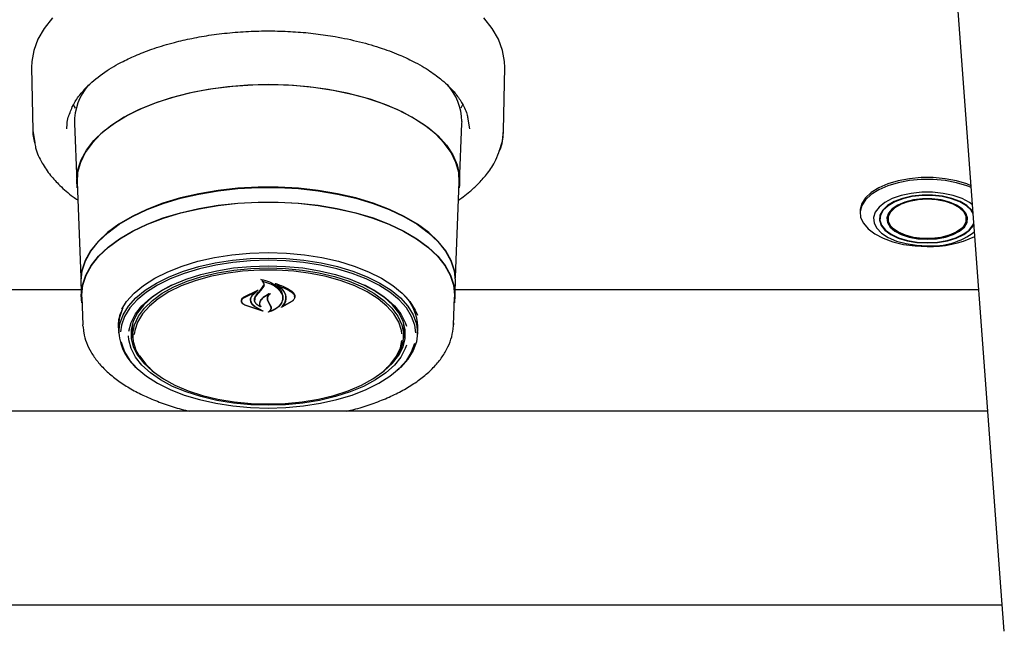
# Model space of a CAD drawing. Header units: inches. Extents: x 42 to 206, y 24 to 147.
# Tile 25 of 47: x 93.72 to 100.07, y 96.76 to 100.7. Entities that reach past the tile are written whole.
import ezdxf

# ---------------------------------------------------------------- set-up
doc = ezdxf.new("R2010")
doc.units = ezdxf.units.IN
doc.header["$LTSCALE"] = 16
doc.header["$MEASUREMENT"] = 0

msp = doc.modelspace()

# ---------------------------------------------------------------- linework, layer by layer
at = {"color": 7, "linetype": 'Continuous', "lineweight": 25}
for p, q in [((100.0525, 97.0443), (99.6917, 101.9)), ((93.8006, 100.3912), (93.8088, 99.9863)), ((96.8447, 99.9863), (96.8529, 100.3912)), ((96.5025, 100.2612), (96.5004, 100.2594)), ((94.0848, 100.1294), (94.0703, 100.1562)), ((96.5832, 100.1562), (96.5691, 100.13)), ((94.077, 100.0318), (94.0923, 99.6535)), ((96.5612, 99.6535), (96.5765, 100.0318)), ((96.5765, 100.0318), (96.5768, 100.0444)), ((96.6149, 100.0585), (96.6243, 99.9975)), ((93.8088, 99.9863), (93.8216, 99.9075)), ((94.0945, 99.6531), (94.1192, 99.041)), ((96.5344, 99.041), (96.559, 99.6531)), ((99.1437, 99.4664), (99.1437, 99.4544)), ((99.2716, 99.4398), (99.2716, 99.4152)), ((99.3237, 99.4469), (99.3214, 99.4235)), ((99.8321, 99.4235), (99.8298, 99.4469)), ((94.1184, 99.0046), (94.1222, 98.9111)), ((95.2809, 98.9618), (95.2984, 98.9887)), ((95.2882, 99.0223), (95.2882, 99.0129)), ((95.2984, 98.9887), (95.3002, 98.9982)), ((95.3842, 98.9939), (95.3842, 98.9863)), ((96.5313, 98.9111), (96.5351, 99.0046)), ((94.1203, 98.9582), (92.8562, 98.9582)), ((95.1685, 98.912), (95.2606, 98.9563)), ((95.17, 98.9077), (95.2479, 98.9452)), ((95.2491, 98.9442), (95.2213, 98.9196)), ((95.2617, 98.9553), (95.2494, 98.9462)), ((95.2494, 98.9447), (95.2494, 98.9498)), ((95.2505, 98.9191), (95.2827, 98.9555)), ((95.2827, 98.9555), (95.3003, 98.9811)), ((99.9103, 98.9582), (96.5332, 98.9582)), ((94.1245, 98.9112), (94.1317, 98.7327)), ((95.1559, 98.8883), (95.1559, 98.8859)), ((95.2833, 98.8255), (95.1777, 98.8591)), ((95.2131, 98.8945), (95.2131, 98.9018)), ((95.2399, 98.9033), (95.2399, 98.8939)), ((95.3324, 98.8732), (95.3235, 98.8928)), ((95.3343, 98.8725), (95.3254, 98.8911)), ((95.3441, 98.8499), (95.3324, 98.8732)), ((95.346, 98.8503), (95.3343, 98.8725)), ((95.4815, 98.8846), (95.4133, 98.8457)), ((95.48, 98.8832), (95.4201, 98.8498)), ((95.4204, 98.9055), (95.4204, 98.9085)), ((95.497, 98.9127), (95.497, 98.9165)), ((96.5218, 98.7327), (96.529, 98.9112)), ((95.2917, 98.8216), (95.1765, 98.8591)), ((95.24, 98.8509), (95.2843, 98.8265)), ((95.2414, 98.8519), (95.2926, 98.8226)), ((95.2757, 98.8522), (95.2757, 98.8524)), ((95.346, 98.8409), (95.346, 98.852)), ((95.4186, 98.8504), (95.4186, 98.8503)), ((94.1322, 98.7238), (94.1317, 98.7327)), ((94.3615, 98.7257), (94.3617, 98.7355)), ((94.4518, 98.7125), (94.4555, 98.7531)), ((96.5221, 98.7447), (96.5218, 98.7327)), ((94.3626, 98.7144), (94.3624, 98.7241)), ((94.3626, 98.7144), (94.3643, 98.6725)), ((94.4519, 98.7036), (94.4518, 98.7125)), ((94.4519, 98.7036), (94.4539, 98.6553)), ((96.1996, 98.6553), (96.2016, 98.7036)), ((96.2893, 98.6725), (96.291, 98.7144)), ((99.9684, 98.1763), (70.4351, 98.1763)), ((100.0739, 96.7566), (100.0525, 97.0443)), ((70.3423, 96.9263), (100.0613, 96.9263))]:
    msp.add_line(p, q, dxfattribs=at)
at = {"color": 7, "linetype": 'Continuous', "lineweight": 25, "flags": 128}
for points in [[(93.9354, 100.7124), (93.8818, 100.6446), (93.8415, 100.5745), (93.8148, 100.5028), (93.8018, 100.4301), (93.8006, 100.3912)], [(96.8529, 100.3912), (96.8517, 100.4301), (96.8387, 100.5028), (96.812, 100.5745), (96.7717, 100.6446), (96.7182, 100.7124)], [(94.0959, 99.6168), (94.092, 99.6659), (94.099, 99.7316), (94.1199, 99.7964), (94.1545, 99.8598), (94.2024, 99.9211), (94.263, 99.9794), (94.3356, 100.0341), (94.4195, 100.0847), (94.5137, 100.1306), (94.617, 100.1711), (94.7285, 100.206), (94.8467, 100.2347), (94.9703, 100.257), (95.098, 100.2726), (95.2282, 100.2813), (95.3596, 100.2831), (95.4906, 100.2779), (95.6198, 100.2657), (95.7456, 100.2467), (95.8667, 100.2212), (95.9817, 100.1893), (96.0892, 100.1515), (96.1881, 100.1083), (96.2773, 100.06), (96.3557, 100.0072), (96.4224, 99.9506), (96.4767, 99.8908), (96.518, 99.8284), (96.5458, 99.7641), (96.5597, 99.6988), (96.5597, 99.6331), (96.5576, 99.6168)], [(95.3268, 100.2818), (95.1957, 100.2783), (95.0662, 100.2679), (94.9396, 100.2506), (94.8175, 100.2267), (94.701, 100.1965), (94.5917, 100.1602), (94.4907, 100.1183), (94.3992, 100.0713), (94.3182, 100.0197), (94.2486, 99.9641), (94.1912, 99.9051), (94.1467, 99.8434), (94.1156, 99.7797), (94.0981, 99.7147), (94.0945, 99.6531)], [(96.559, 99.6531), (96.5554, 99.7147), (96.538, 99.7797), (96.5068, 99.8434), (96.4623, 99.9051), (96.4049, 99.9641), (96.3353, 100.0197), (96.2543, 100.0713), (96.1628, 100.1183), (96.0618, 100.1602), (95.9525, 100.1965), (95.8361, 100.2267), (95.7139, 100.2506), (95.5873, 100.2679), (95.4578, 100.2783), (95.3268, 100.2818)], [(93.8088, 99.9863), (93.8102, 99.9606), (93.8191, 99.9055)], [(96.8174, 99.8505), (96.837, 99.9174), (96.8447, 99.9863)], [(99.8609, 99.6298), (99.8313, 99.6415), (99.7647, 99.6615), (99.692, 99.6751), (99.6156, 99.682), (99.5379, 99.682), (99.4615, 99.6751), (99.3889, 99.6615), (99.3222, 99.6415), (99.2637, 99.616), (99.2153, 99.5856), (99.1785, 99.5515), (99.1545, 99.5145), (99.1441, 99.4761), (99.1437, 99.4664)], [(99.8613, 99.6177), (99.8313, 99.6296), (99.7647, 99.6495), (99.692, 99.6632), (99.6156, 99.6701), (99.5379, 99.6701), (99.4615, 99.6632), (99.3889, 99.6495), (99.3222, 99.6296), (99.2637, 99.6041), (99.2153, 99.5737), (99.1785, 99.5395), (99.1545, 99.5026), (99.1441, 99.4641), (99.1476, 99.4254), (99.1649, 99.3875), (99.1954, 99.3518), (99.2382, 99.3194), (99.2918, 99.2914), (99.3546, 99.2685), (99.4246, 99.2517), (99.4994, 99.2414), (99.5768, 99.2379), (99.5768, 99.2379)], [(96.5351, 99.0046), (96.5353, 99.0168), (96.5282, 99.0822), (96.5071, 99.1467), (96.4721, 99.2098), (96.4236, 99.2706), (96.3623, 99.3284), (96.2889, 99.3825), (96.2042, 99.4324), (96.1092, 99.4774), (96.005, 99.517), (95.8929, 99.5507), (95.7741, 99.5782), (95.6501, 99.5991), (95.5223, 99.6131), (95.3922, 99.6202), (95.2613, 99.6202), (95.1312, 99.6131), (95.0034, 99.5991), (94.8794, 99.5782), (94.7607, 99.5507), (94.6485, 99.517), (94.5443, 99.4774), (94.4493, 99.4324), (94.3646, 99.3825), (94.2912, 99.3284), (94.2299, 99.2706), (94.1815, 99.2098), (94.1464, 99.1467), (94.1253, 99.0822), (94.1182, 99.0168), (94.1184, 99.0046)], [(94.1207, 99.0304), (94.1275, 99.0812), (94.1486, 99.1457), (94.1836, 99.2086), (94.2319, 99.2693), (94.2931, 99.327), (94.3664, 99.381), (94.451, 99.4308), (94.5458, 99.4757), (94.6498, 99.5152), (94.7617, 99.5489), (94.8802, 99.5763), (95.004, 99.5972), (95.1316, 99.6112), (95.2614, 99.6183), (95.3921, 99.6183), (95.5219, 99.6112), (95.6495, 99.5972), (95.7733, 99.5763), (95.8918, 99.5489), (96.0037, 99.5152), (96.1077, 99.4757), (96.2026, 99.4308), (96.2871, 99.381), (96.3604, 99.327), (96.4216, 99.2693), (96.47, 99.2086), (96.5049, 99.1457), (96.526, 99.0812), (96.5326, 99.034)], [(99.8694, 99.5076), (99.8504, 99.5211), (99.8022, 99.5465), (99.7447, 99.5665), (99.6804, 99.5803), (99.6118, 99.5874), (99.5417, 99.5874), (99.4731, 99.5803), (99.4088, 99.5665), (99.3513, 99.5465), (99.3031, 99.5211), (99.266, 99.4914), (99.2417, 99.4586), (99.2311, 99.424), (99.2346, 99.389), (99.2522, 99.3551), (99.283, 99.3237), (99.3259, 99.296), (99.379, 99.2732), (99.4403, 99.2562), (99.5071, 99.2457), (99.5768, 99.2422), (99.5768, 99.2422)], [(99.8736, 99.4582), (99.8639, 99.4724), (99.8326, 99.5019), (99.7893, 99.5274), (99.7361, 99.5476), (99.6754, 99.5617), (99.6102, 99.5688), (99.5433, 99.5688), (99.4781, 99.5617), (99.4174, 99.5476), (99.3642, 99.5274), (99.321, 99.5019), (99.2897, 99.4724), (99.2718, 99.4402), (99.2682, 99.4068), (99.279, 99.3739), (99.3037, 99.3428), (99.3412, 99.3152), (99.3897, 99.2922), (99.447, 99.275), (99.5103, 99.2643), (99.5768, 99.2607), (99.5768, 99.2607)], [(99.8737, 99.4503), (99.8602, 99.4717), (99.8293, 99.5008), (99.7866, 99.526), (99.7341, 99.5459), (99.6742, 99.5598), (99.6097, 99.5669), (99.5438, 99.5669), (99.4793, 99.5598), (99.4195, 99.5459), (99.3669, 99.526), (99.3242, 99.5008), (99.2933, 99.4717), (99.2757, 99.4399), (99.2721, 99.407), (99.2828, 99.3744), (99.3072, 99.3438), (99.3442, 99.3165), (99.3921, 99.2938), (99.4486, 99.2768), (99.5112, 99.2662), (99.5768, 99.2627), (99.5768, 99.2627)], [(94.126, 98.874), (94.122, 98.9233), (94.129, 98.9884), (94.1501, 99.0528), (94.185, 99.1156), (94.2333, 99.1762), (94.2944, 99.2339), (94.3676, 99.2878), (94.4521, 99.3376), (94.5468, 99.3824), (94.6506, 99.4219), (94.7624, 99.4555), (94.8808, 99.4829), (95.0044, 99.5037), (95.1318, 99.5178), (95.2615, 99.5248), (95.392, 99.5248), (95.5217, 99.5178), (95.6491, 99.5037), (95.7727, 99.4829), (95.8911, 99.4555), (96.0029, 99.4219), (96.1067, 99.3824), (96.2014, 99.3376), (96.2859, 99.2878), (96.3591, 99.2339), (96.4202, 99.1762), (96.4685, 99.1156), (96.5034, 99.0528), (96.5245, 98.9884), (96.5315, 98.9233), (96.5275, 98.874)], [(94.1245, 98.9112), (94.1243, 98.9233), (94.1313, 98.9883), (94.1524, 99.0525), (94.1872, 99.1153), (94.2354, 99.1758), (94.2964, 99.2333), (94.3695, 99.2872), (94.4537, 99.3368), (94.5483, 99.3815), (94.6519, 99.4209), (94.7635, 99.4545), (94.8817, 99.4818), (95.0051, 99.5026), (95.1322, 99.5166), (95.2617, 99.5237), (95.3919, 99.5237), (95.5213, 99.5166), (95.6485, 99.5026), (95.7718, 99.4818), (95.89, 99.4545), (96.0016, 99.4209), (96.1052, 99.3815), (96.1998, 99.3368), (96.2841, 99.2872), (96.3571, 99.2333), (96.4181, 99.1758), (96.4663, 99.1153), (96.5011, 99.0525), (96.5222, 98.9883), (96.5293, 98.9233), (96.529, 98.9112)], [(99.5768, 99.2848), (99.6369, 99.2883), (99.6938, 99.2987), (99.7444, 99.3153), (99.786, 99.3373), (99.8163, 99.3636), (99.8336, 99.3926), (99.8371, 99.4228), (99.8266, 99.4526), (99.8026, 99.4804), (99.7665, 99.5047), (99.7201, 99.5242), (99.666, 99.5378), (99.607, 99.5447), (99.5465, 99.5447), (99.4875, 99.5378), (99.4334, 99.5242), (99.387, 99.5047), (99.3509, 99.4804), (99.3269, 99.4526), (99.3164, 99.4228), (99.3199, 99.3926), (99.3373, 99.3636), (99.3675, 99.3373), (99.4091, 99.3153), (99.4597, 99.2987), (99.5166, 99.2883), (99.5768, 99.2848)], [(99.5768, 99.5449), (99.6357, 99.5415), (99.6915, 99.5313), (99.7411, 99.515), (99.7819, 99.4934), (99.8116, 99.4677), (99.8286, 99.4393), (99.832, 99.4096), (99.8217, 99.3804), (99.7982, 99.3531), (99.7628, 99.3293), (99.7173, 99.3102), (99.6642, 99.2969), (99.6064, 99.2901), (99.5471, 99.2901), (99.4893, 99.2969), (99.4362, 99.3102), (99.3908, 99.3293), (99.3553, 99.3531), (99.3318, 99.3804), (99.3215, 99.4096), (99.3249, 99.4393), (99.342, 99.4677), (99.3716, 99.4934), (99.4124, 99.515), (99.462, 99.5313), (99.5178, 99.5415), (99.5768, 99.5449)], [(99.5768, 99.2883), (99.6375, 99.292), (99.6947, 99.3029), (99.745, 99.3202), (99.7856, 99.3431), (99.814, 99.3702), (99.8287, 99.3999), (99.8287, 99.4305), (99.814, 99.4602), (99.7856, 99.4873), (99.745, 99.5102), (99.6947, 99.5276), (99.6375, 99.5384), (99.5768, 99.5421), (99.516, 99.5384), (99.4588, 99.5276), (99.4085, 99.5102), (99.3679, 99.4873), (99.3395, 99.4602), (99.3248, 99.4305), (99.3248, 99.3999), (99.3395, 99.3702), (99.3679, 99.3431), (99.4085, 99.3202), (99.4588, 99.3029), (99.516, 99.292), (99.5768, 99.2883)], [(99.5768, 99.2627), (99.6423, 99.2662), (99.7049, 99.2768), (99.7614, 99.2938), (99.8093, 99.3165), (99.8463, 99.3438), (99.8708, 99.3744), (99.8781, 99.3912)], [(99.5768, 99.2607), (99.6432, 99.2643), (99.7065, 99.275), (99.7638, 99.2922), (99.8123, 99.3152), (99.8498, 99.3428), (99.8745, 99.3739), (99.8787, 99.3824)], [(94.3823, 98.8347), (94.4134, 98.8832), (94.4618, 98.937), (94.5228, 98.9874), (94.5956, 99.0339), (94.679, 99.0756), (94.7718, 99.112), (94.8728, 99.1425), (94.9804, 99.1667), (95.093, 99.1842), (95.209, 99.1949), (95.3268, 99.1984), (95.4445, 99.1949), (95.5605, 99.1842), (95.6732, 99.1667), (95.7807, 99.1425), (95.8817, 99.112), (95.9745, 99.0756), (96.0579, 99.0339), (96.1307, 98.9874), (96.1917, 98.937), (96.2401, 98.8832), (96.2752, 98.8269), (96.2888, 98.7947)], [(94.3641, 98.6822), (94.3711, 98.7402), (94.392, 98.7974), (94.4266, 98.8529), (94.4743, 98.9059), (94.5345, 98.9556), (94.6062, 99.0014), (94.6884, 99.0425), (94.7799, 99.0783), (94.8794, 99.1084), (94.9854, 99.1322), (95.0964, 99.1495), (95.2107, 99.16), (95.3268, 99.1635), (95.4428, 99.16), (95.5571, 99.1495), (95.6681, 99.1322), (95.7741, 99.1084), (95.8736, 99.0783), (95.9651, 99.0425), (96.0473, 99.0014), (96.119, 98.9556), (96.1792, 98.9059), (96.2269, 98.8529), (96.2615, 98.7974), (96.2824, 98.7402), (96.2895, 98.6822), (96.2824, 98.6241), (96.2615, 98.567), (96.2269, 98.5115), (96.1792, 98.4585), (96.1595, 98.4407)], [(95.3268, 99.149), (95.2119, 99.1456), (95.0987, 99.1352), (94.9888, 99.1181), (94.8838, 99.0945), (94.7853, 99.0647), (94.6947, 99.0292), (94.6133, 98.9885), (94.5423, 98.9432), (94.4828, 98.894), (94.4356, 98.8415), (94.4013, 98.7865), (94.3806, 98.7299), (94.3742, 98.6885)], [(94.429, 98.6921), (94.429, 98.6921), (94.4431, 98.7481), (94.4712, 98.8028), (94.5128, 98.8553), (94.5672, 98.9048), (94.6336, 98.9505), (94.711, 98.9917), (94.798, 99.0277), (94.8934, 99.058), (94.9956, 99.082), (95.103, 99.0995), (95.214, 99.11), (95.3268, 99.1136)], [(96.2798, 98.6804), (96.2729, 98.7299), (96.2522, 98.7865), (96.2179, 98.8415), (96.1707, 98.894), (96.1112, 98.9432), (96.0402, 98.9885), (95.9588, 99.0292), (95.8682, 99.0647), (95.7697, 99.0945), (95.6647, 99.1181), (95.5549, 99.1352), (95.4416, 99.1456), (95.3268, 99.149)], [(95.3268, 99.1136), (95.4395, 99.11), (95.5505, 99.0995), (95.6579, 99.082), (95.7601, 99.058), (95.8555, 99.0277), (95.9425, 98.9917), (96.0199, 98.9505), (96.0863, 98.9048), (96.1407, 98.8553), (96.1823, 98.8028), (96.2104, 98.7481), (96.2179, 98.7251)], [(94.5633, 98.4523), (94.5527, 98.4621), (94.5074, 98.5133), (94.4756, 98.5669), (94.4577, 98.6221), (94.4542, 98.678), (94.4649, 98.7337), (94.4898, 98.7883), (94.5284, 98.8408), (94.5802, 98.8903), (94.6442, 98.9362), (94.7194, 98.9776), (94.8046, 99.0139), (94.8983, 99.0444), (94.9991, 99.0687), (95.1053, 99.0863), (95.2151, 99.097), (95.3268, 99.1006)], [(96.1897, 98.674), (96.1866, 98.6959), (96.1689, 98.7505), (96.1374, 98.8036), (96.0926, 98.8542), (96.0352, 98.9015), (95.9662, 98.9448), (95.8867, 98.9833), (95.798, 99.0164), (95.7016, 99.0435), (95.599, 99.0643), (95.4919, 99.0783), (95.3821, 99.0854), (95.2714, 99.0854), (95.1616, 99.0783), (95.0546, 99.0643), (94.952, 99.0435), (94.8555, 99.0164), (94.7668, 98.9833), (94.6873, 98.9448), (94.6183, 98.9015), (94.5609, 98.8542), (94.5161, 98.8036), (94.4846, 98.7505), (94.4669, 98.6959), (94.4635, 98.6708)], [(95.3268, 99.1006), (95.4384, 99.097), (95.5482, 99.0863), (95.6544, 99.0687), (95.7552, 99.0444), (95.8489, 99.0139), (95.9341, 98.9776), (96.0093, 98.9362), (96.0733, 98.8903), (96.1251, 98.8408), (96.1637, 98.7883), (96.1886, 98.7337), (96.1994, 98.678), (96.1958, 98.6221), (96.1779, 98.5669), (96.1461, 98.5133), (96.1008, 98.4621), (96.0902, 98.4523)], [(94.704, 98.9884), (94.6444, 98.9558), (94.579, 98.9108), (94.5254, 98.8621), (94.4845, 98.8104), (94.4568, 98.7565), (94.4429, 98.7013), (94.4429, 98.6457), (94.4568, 98.5905), (94.4845, 98.5367), (94.5254, 98.485), (94.579, 98.4362), (94.608, 98.4148)], [(96.0455, 98.4148), (96.0745, 98.4362), (96.1281, 98.485), (96.169, 98.5367), (96.1967, 98.5905), (96.2106, 98.6457), (96.2106, 98.7013), (96.1967, 98.7565), (96.169, 98.8104), (96.1281, 98.8621), (96.0745, 98.9108), (96.0092, 98.9558), (95.9495, 98.9884)], [(94.3624, 98.7241), (94.3694, 98.7822), (94.3873, 98.8331)], [(96.198, 98.7531), (96.2018, 98.7125), (96.2016, 98.7036)], [(94.4431, 98.7028), (94.4497, 98.6588), (94.4549, 98.6411)], [(96.1986, 98.6411), (96.2038, 98.6588), (96.2105, 98.7028)], [(94.3786, 98.6238), (94.3806, 98.615), (94.4013, 98.5584), (94.4356, 98.5035), (94.4828, 98.451), (94.5423, 98.4018), (94.6133, 98.3565), (94.6947, 98.3158), (94.7853, 98.2803), (94.8838, 98.2505), (94.9888, 98.2269), (95.0987, 98.2098), (95.2119, 98.1994), (95.3268, 98.1959), (95.4416, 98.1994), (95.5549, 98.2098), (95.6647, 98.2269), (95.7697, 98.2505), (95.8682, 98.2803), (95.9588, 98.3158), (96.0402, 98.3565), (96.1112, 98.4018), (96.1707, 98.451), (96.2179, 98.5035), (96.2522, 98.5584), (96.2729, 98.6148)], [(96.2179, 98.6024), (96.2104, 98.5795), (96.1823, 98.5248), (96.1407, 98.4723), (96.0863, 98.4228), (96.0199, 98.3771), (95.9425, 98.3359), (95.8555, 98.2999), (95.7601, 98.2697), (95.6579, 98.2456), (95.5505, 98.2282), (95.4395, 98.2176), (95.3268, 98.214), (95.214, 98.2176), (95.103, 98.2282), (94.9956, 98.2456), (94.8934, 98.2697), (94.798, 98.2999), (94.711, 98.3359), (94.6336, 98.3771), (94.5672, 98.4228), (94.5128, 98.4723), (94.4712, 98.5248), (94.4431, 98.5795), (94.429, 98.6356), (94.4272, 98.661)], [(95.3268, 98.2225), (95.4372, 98.226), (95.5459, 98.2366), (95.6509, 98.254), (95.7507, 98.278), (95.8434, 98.3082), (95.9277, 98.3441), (96.0021, 98.3851), (96.0655, 98.4305), (96.1167, 98.4796), (96.1549, 98.5315), (96.1795, 98.5854), (96.1895, 98.6328)], [(94.4966, 98.5349), (94.4986, 98.5315), (94.5369, 98.4796), (94.5881, 98.4305), (94.6514, 98.3851), (94.7258, 98.3441), (94.8101, 98.3082), (94.9029, 98.278), (95.0026, 98.254), (95.1076, 98.2366), (95.2163, 98.226), (95.3268, 98.2225)]]:
    msp.add_lwpolyline(points, dxfattribs=at)
at = {"color": 7, "linetype": 'Continuous', "lineweight": 25}
for centre, radius, start, end in [((94.4508, 100.0345), 0.3738, 138.94602, 180.40703), ((96.1979, 100.0322), 0.379, 1.84642, 41.50663), ((99.6082, 99.6921), 0.451, 266.00581, 307.43785), ((99.5954, 99.9184), 0.6807, 268.43175, 295.15162), ((92.4837, 101.2757), 3.6302, 319.61207, 320.40344), ((95.9964, 98.7161), 0.2946, 359.66019, 46.89997), ((96.0201, 98.7237), 0.2715, 354.11026, 39.33866), ((94.6953, 98.7047), 0.332, 183.88647, 232.675)]:
    msp.add_arc(centre, radius, start, end, dxfattribs=at)
for points, knots in [([(94.0423, 100.0827), (94.0512, 100.1072), (94.0679, 100.1533), (94.1115, 100.2172), (94.1751, 100.2878), (94.2648, 100.3603), (94.3759, 100.4256), (94.4839, 100.4758), (94.5937, 100.5175), (94.7128, 100.5531), (94.8372, 100.5817), (94.9624, 100.6034), (95.0958, 100.619), (95.2327, 100.6275), (95.3691, 100.6288), (95.5032, 100.6232), (95.6336, 100.611), (95.7727, 100.5905), (95.9172, 100.5598), (96.0592, 100.5181), (96.1717, 100.475), (96.2563, 100.4353), (96.3181, 100.4017), (96.369, 100.3701), (96.4116, 100.3401), (96.4523, 100.308), (96.4953, 100.2689), (96.5411, 100.2184), (96.5826, 100.1557), (96.6096, 100.1009), (96.6138, 100.067), (96.6149, 100.0585)], [0, 0, 0, 0, 0.04237, 0.079883, 0.111886, 0.167881, 0.216266, 0.248876, 0.285468, 0.326042, 0.359095, 0.394389, 0.431301, 0.467878, 0.503976, 0.539591, 0.574723, 0.609371, 0.654798, 0.699325, 0.740282, 0.767551, 0.791857, 0.813203, 0.832556, 0.85076, 0.875177, 0.905781, 0.942548, 0.985461, 1, 1, 1, 1]), ([(94.0292, 99.9975), (94.0297, 100.0255), (94.0301, 100.0538), (94.0421, 100.0823), (94.0423, 100.0827)], [0, 0, 0, 0, 0.985515, 1, 1, 1, 1]), ([(96.8138, 99.8442), (96.8185, 99.8545), (96.8397, 99.9009), (96.8425, 99.9489), (96.8447, 99.9863)], [0, 0, 0, 0, 0.2222035, 1, 1, 1, 1]), ([(93.8216, 99.9075), (93.8231, 99.896), (93.829, 99.851), (93.8647, 99.7798), (93.9186, 99.6992), (93.986, 99.627), (94.0448, 99.5742), (94.0888, 99.545), (94.0991, 99.5382)], [0, 0, 0, 0, 0.083416, 0.326597, 0.538196, 0.718867, 0.934349, 1, 1, 1, 1]), ([(96.5544, 99.5372), (96.5642, 99.544), (96.5895, 99.5616), (96.6316, 99.5956), (96.6839, 99.6432), (96.7392, 99.7058), (96.7871, 99.774), (96.8056, 99.8227), (96.8138, 99.8442)], [0, 0, 0, 0, 0.076771, 0.198388, 0.360725, 0.5639, 0.808025, 1, 1, 1, 1]), ([(95.2806, 99.0248), (95.2805, 99.0249), (95.2803, 99.025), (95.2802, 99.0252), (95.2802, 99.0254), (95.2802, 99.0256), (95.2804, 99.0258), (95.2807, 99.026), (95.2811, 99.026), (95.2813, 99.026), (95.2814, 99.026), (95.2814, 99.026)], [0, 0, 0, 0, 0.122958, 0.245848, 0.370364, 0.495902, 0.620786, 0.743612, 0.86394, 0.982468, 1, 1, 1, 1]), ([(95.2882, 99.0199), (95.2881, 99.02), (95.2863, 99.022), (95.2834, 99.0235), (95.2806, 99.0248)], [0, 0, 0, 0, 0.049887, 1, 1, 1, 1]), ([(95.2814, 99.026), (95.2997, 99.0214), (95.3381, 99.0117), (95.3844, 98.9833), (95.407, 98.9572), (95.4143, 98.9424), (95.4152, 98.9405)], [0, 0, 0, 0, 0.296384, 0.623257, 0.953009, 1, 1, 1, 1]), ([(95.2895, 99.0135), (95.2894, 99.0135), (95.2892, 99.0135), (95.2889, 99.0135), (95.2886, 99.0134), (95.2884, 99.0132), (95.2882, 99.013), (95.2882, 99.0128), (95.2883, 99.0126), (95.2884, 99.0125), (95.2885, 99.0125)], [0, 0, 0, 0, 0.125682, 0.251371, 0.377027, 0.503505, 0.631368, 0.760594, 0.890567, 1, 1, 1, 1]), ([(95.3003, 98.9811), (95.3014, 98.9846), (95.3037, 98.9917), (95.2996, 99.0025), (95.2932, 99.0092), (95.2889, 99.0122), (95.2885, 99.0125)], [0, 0, 0, 0, 0.322031, 0.64419, 0.966616, 1, 1, 1, 1]), ([(95.2895, 99.0135), (95.3078, 99.0085), (95.3455, 98.9983), (95.39, 98.9705), (95.4056, 98.9471), (95.4132, 98.9355)], [0, 0, 0, 0, 0.321882, 0.666054, 1, 1, 1, 1]), ([(95.3721, 98.9985), (95.372, 98.9986), (95.3719, 98.9987), (95.3717, 98.9989), (95.3717, 98.9991), (95.3718, 98.9994), (95.372, 98.9995), (95.3723, 98.9997), (95.3726, 98.9997), (95.3729, 98.9997), (95.3731, 98.9997), (95.3731, 98.9997)], [0, 0, 0, 0, 0.1174, 0.234738, 0.353577, 0.473635, 0.593524, 0.711905, 0.828134, 0.942556, 1, 1, 1, 1]), ([(95.4395, 98.89), (95.4405, 98.9031), (95.4425, 98.9293), (95.419, 98.967), (95.3909, 98.9887), (95.3735, 98.9978), (95.3721, 98.9985)], [0, 0, 0, 0, 0.324347, 0.648697, 0.972588, 1, 1, 1, 1]), ([(95.3731, 98.9997), (95.3992, 98.9909), (95.4401, 98.9771), (95.4705, 98.9557), (95.4815, 98.9479)], [0, 0, 0, 0, 0.635991, 1, 1, 1, 1]), ([(95.3856, 98.9868), (95.3855, 98.9869), (95.3853, 98.9869), (95.3849, 98.9869), (95.3846, 98.9868), (95.3844, 98.9867), (95.3842, 98.9865), (95.3841, 98.9863), (95.3842, 98.9861), (95.3843, 98.9859), (95.3844, 98.9858), (95.3845, 98.9858)], [0, 0, 0, 0, 0.116355, 0.232718, 0.349012, 0.465942, 0.584001, 0.703207, 0.823076, 0.942819, 1, 1, 1, 1]), ([(95.3856, 98.9868), (95.4109, 98.9777), (95.4461, 98.9651), (95.4725, 98.9468), (95.48, 98.9417)], [0, 0, 0, 0, 0.718758, 1, 1, 1, 1]), ([(95.2231, 98.9228), (95.2189, 98.9156), (95.2136, 98.9064), (95.2132, 98.8967), (95.2131, 98.8945)], [0, 0, 0, 0, 0.7791293, 1, 1, 1, 1]), ([(95.279, 98.8482), (95.2719, 98.8517), (95.2567, 98.8592), (95.242, 98.8758), (95.2362, 98.8951), (95.2399, 98.9116), (95.2465, 98.9204), (95.2487, 98.9234)], [0, 0, 0, 0, 0.199029, 0.425617, 0.654006, 0.8841, 1, 1, 1, 1]), ([(95.2491, 98.9442), (95.2492, 98.9443), (95.2493, 98.9444), (95.2494, 98.9446), (95.2494, 98.9448), (95.2492, 98.945), (95.249, 98.9452), (95.2487, 98.9453), (95.2483, 98.9453), (95.2481, 98.9453), (95.2479, 98.9452), (95.2479, 98.9452)], [0, 0, 0, 0, 0.118329, 0.236631, 0.355578, 0.474929, 0.59401, 0.712266, 0.829512, 0.946013, 1, 1, 1, 1]), ([(95.2606, 98.9563), (95.2607, 98.9564), (95.2609, 98.9564), (95.2613, 98.9564), (95.2616, 98.9563), (95.2618, 98.9562), (95.262, 98.956), (95.2621, 98.9558), (95.2621, 98.9556), (95.2619, 98.9554), (95.2618, 98.9553), (95.2617, 98.9553)], [0, 0, 0, 0, 0.1132313, 0.2264744, 0.3395849, 0.453555, 0.5691207, 0.6863529, 0.8046002, 0.9227345, 1, 1, 1, 1]), ([(95.3394, 98.9329), (95.3255, 98.9264), (95.3005, 98.9148), (95.285, 98.8985), (95.2781, 98.8913)], [0, 0, 0, 0, 0.554435, 1, 1, 1, 1]), ([(95.3317, 98.9321), (95.3184, 98.9247), (95.2976, 98.9132), (95.2846, 98.8981), (95.2799, 98.8928)], [0, 0, 0, 0, 0.641489, 1, 1, 1, 1]), ([(95.3235, 98.8928), (95.3224, 98.8988), (95.3202, 98.9108), (95.3267, 98.9239), (95.3323, 98.9303), (95.3332, 98.9313)], [0, 0, 0, 0, 0.456278, 0.912535, 1, 1, 1, 1]), ([(95.3254, 98.8911), (95.3244, 98.8966), (95.3222, 98.9077), (95.3295, 98.9219), (95.3377, 98.9293), (95.3407, 98.932)], [0, 0, 0, 0, 0.387704, 0.775509, 1, 1, 1, 1]), ([(95.3332, 98.9313), (95.3332, 98.9314), (95.3333, 98.9315), (95.3333, 98.9317), (95.3332, 98.9319), (95.333, 98.9321), (95.3327, 98.9322), (95.3324, 98.9323), (95.332, 98.9323), (95.3318, 98.9322), (95.3317, 98.9321)], [0, 0, 0, 0, 0.125277, 0.25053, 0.376217, 0.501413, 0.625215, 0.747359, 0.868327, 1, 1, 1, 1]), ([(95.3394, 98.9329), (95.3395, 98.9329), (95.3397, 98.933), (95.3401, 98.933), (95.3404, 98.9329), (95.3407, 98.9328), (95.3409, 98.9326), (95.341, 98.9324), (95.341, 98.9322), (95.3409, 98.9321), (95.3408, 98.932), (95.3407, 98.932)], [0, 0, 0, 0, 0.119189, 0.238395, 0.35727, 0.476272, 0.595953, 0.716576, 0.837999, 0.959726, 1, 1, 1, 1]), ([(95.4415, 98.8877), (95.4424, 98.9002), (95.4444, 98.9252), (95.4227, 98.96), (95.3966, 98.9776), (95.3845, 98.9858)], [0, 0, 0, 0, 0.348804, 0.697654, 1, 1, 1, 1]), ([(95.4132, 98.9355), (95.4172, 98.9236), (95.4226, 98.9075), (95.4188, 98.8915), (95.4178, 98.8873)], [0, 0, 0, 0, 0.736127, 1, 1, 1, 1]), ([(95.4152, 98.9405), (95.4192, 98.9278), (95.4247, 98.9106), (95.4208, 98.8936), (95.4198, 98.8891)], [0, 0, 0, 0, 0.73988, 1, 1, 1, 1]), ([(95.48, 98.9417), (95.4847, 98.9373), (95.4943, 98.9286), (95.4983, 98.9128), (95.4944, 98.8968), (95.4848, 98.8877), (95.48, 98.8832)], [0, 0, 0, 0, 0.249256, 0.498559, 0.748955, 1, 1, 1, 1]), ([(95.4815, 98.9479), (95.4864, 98.9432), (95.4963, 98.9338), (95.5004, 98.9166), (95.4963, 98.8993), (95.4864, 98.8895), (95.4815, 98.8846)], [0, 0, 0, 0, 0.249695, 0.499307, 0.750821, 1, 1, 1, 1]), ([(95.1765, 98.8591), (95.1717, 98.862), (95.1621, 98.8679), (95.1545, 98.8797), (95.1531, 98.8921), (95.158, 98.9035), (95.1652, 98.9093), (95.1685, 98.912)], [0, 0, 0, 0, 0.206317, 0.412583, 0.61997, 0.827569, 1, 1, 1, 1]), ([(95.1777, 98.8591), (95.1731, 98.8618), (95.1639, 98.8671), (95.1565, 98.8779), (95.1552, 98.8892), (95.1598, 98.8997), (95.1668, 98.9052), (95.17, 98.9077)], [0, 0, 0, 0, 0.2056594, 0.4113966, 0.6177773, 0.8242817, 1, 1, 1, 1]), ([(95.2213, 98.9196), (95.2171, 98.9127), (95.2116, 98.9037), (95.2112, 98.8943), (95.2111, 98.8922)], [0, 0, 0, 0, 0.7757445, 1, 1, 1, 1]), ([(95.2111, 98.8922), (95.2122, 98.8857), (95.2144, 98.8726), (95.2274, 98.8589), (95.2375, 98.8525), (95.24, 98.8509)], [0, 0, 0, 0, 0.4270579, 0.8542564, 1, 1, 1, 1]), ([(95.2131, 98.8945), (95.2142, 98.8878), (95.2163, 98.8743), (95.2292, 98.8601), (95.239, 98.8535), (95.2414, 98.8519)], [0, 0, 0, 0, 0.429095, 0.858259, 1, 1, 1, 1]), ([(95.2741, 98.8518), (95.2676, 98.8554), (95.2538, 98.8631), (95.2416, 98.8792), (95.2384, 98.8974), (95.2436, 98.9109), (95.2493, 98.9177), (95.2505, 98.9191)], [0, 0, 0, 0, 0.211272, 0.452056, 0.6939, 0.936584, 1, 1, 1, 1]), ([(95.2781, 98.8913), (95.2749, 98.8862), (95.2686, 98.8759), (95.27, 98.8622), (95.2743, 98.8548), (95.2756, 98.8525)], [0, 0, 0, 0, 0.407828, 0.815767, 1, 1, 1, 1]), ([(95.2799, 98.8928), (95.2768, 98.8875), (95.2706, 98.8769), (95.2721, 98.8614), (95.278, 98.8526), (95.2804, 98.8489)], [0, 0, 0, 0, 0.368991, 0.737957, 1, 1, 1, 1]), ([(95.4198, 98.8891), (95.4147, 98.8778), (95.4047, 98.8553), (95.3709, 98.8295), (95.3423, 98.8192), (95.3298, 98.8148)], [0, 0, 0, 0, 0.359986, 0.720088, 1, 1, 1, 1]), ([(95.4178, 98.8873), (95.4128, 98.8767), (95.4029, 98.8556), (95.3718, 98.833), (95.3473, 98.8236), (95.3381, 98.8201)], [0, 0, 0, 0, 0.384901, 0.76993, 1, 1, 1, 1]), ([(95.412, 98.8466), (95.4206, 98.8557), (95.4333, 98.8694), (95.438, 98.8849), (95.4395, 98.89)], [0, 0, 0, 0, 0.670266, 1, 1, 1, 1]), ([(95.4187, 98.8506), (95.4266, 98.8597), (95.4368, 98.8716), (95.4406, 98.8847), (95.4415, 98.8877)], [0, 0, 0, 0, 0.76638, 1, 1, 1, 1]), ([(94.3615, 98.7264), (94.3618, 98.7353), (94.3629, 98.7617), (94.3713, 98.8004), (94.3865, 98.8299), (94.3928, 98.8419)], [0, 0, 0, 0, 0.229318, 0.68553, 1, 1, 1, 1]), ([(95.2741, 98.8518), (95.2742, 98.8518), (95.2744, 98.8517), (95.2747, 98.8516), (95.275, 98.8517), (95.2753, 98.8518), (95.2755, 98.8519), (95.2757, 98.8521), (95.2757, 98.8523), (95.2756, 98.8524), (95.2756, 98.8525)], [0, 0, 0, 0, 0.128671, 0.257359, 0.385695, 0.513899, 0.642393, 0.771469, 0.901171, 1, 1, 1, 1]), ([(95.2804, 98.8489), (95.2805, 98.8489), (95.2806, 98.8487), (95.2805, 98.8485), (95.2804, 98.8483), (95.2802, 98.8482), (95.2799, 98.8481), (95.2796, 98.848), (95.2792, 98.8481), (95.2791, 98.8481), (95.279, 98.8482)], [0, 0, 0, 0, 0.130327, 0.260648, 0.391015, 0.52077, 0.649482, 0.777186, 0.904362, 1, 1, 1, 1]), ([(95.2926, 98.8226), (95.2926, 98.8226), (95.2928, 98.8225), (95.2929, 98.8223), (95.2929, 98.8221), (95.2928, 98.8219), (95.2926, 98.8217), (95.2923, 98.8216), (95.292, 98.8216), (95.2918, 98.8216), (95.2917, 98.8216)], [0, 0, 0, 0, 0.125303, 0.250585, 0.376363, 0.502348, 0.627958, 0.752778, 0.876747, 1, 1, 1, 1]), ([(95.3298, 98.8148), (95.3297, 98.8147), (95.3294, 98.8147), (95.3291, 98.8147), (95.3288, 98.8148), (95.3285, 98.8149), (95.3284, 98.8151), (95.3283, 98.8153), (95.3284, 98.8155), (95.3285, 98.8156), (95.3286, 98.8157), (95.3286, 98.8157)], [0, 0, 0, 0, 0.11853, 0.237069, 0.355476, 0.47419, 0.593593, 0.71377, 0.83447, 0.955209, 1, 1, 1, 1]), ([(95.3286, 98.8157), (95.3314, 98.8176), (95.3386, 98.8224), (95.3453, 98.8323), (95.3468, 98.8423), (95.3448, 98.848), (95.3441, 98.8499)], [0, 0, 0, 0, 0.205998, 0.524653, 0.8451, 1, 1, 1, 1]), ([(95.3368, 98.821), (95.3395, 98.8235), (95.3457, 98.8294), (95.3492, 98.8398), (95.347, 98.847), (95.346, 98.8503)], [0, 0, 0, 0, 0.292797, 0.676008, 1, 1, 1, 1]), ([(95.4133, 98.8457), (95.4132, 98.8457), (95.413, 98.8456), (95.4127, 98.8456), (95.4124, 98.8457), (95.4121, 98.8458), (95.4119, 98.8459), (95.4118, 98.8461), (95.4118, 98.8464), (95.4119, 98.8465), (95.412, 98.8466)], [0, 0, 0, 0, 0.1227842, 0.2455921, 0.3678874, 0.490065, 0.612785, 0.7364739, 0.8611451, 1, 1, 1, 1]), ([(95.4187, 98.8506), (95.4187, 98.8505), (95.4186, 98.8504), (95.4186, 98.8502), (95.4187, 98.85), (95.4189, 98.8498), (95.4192, 98.8497), (95.4195, 98.8497), (95.4198, 98.8497), (95.42, 98.8498), (95.4201, 98.8498)], [0, 0, 0, 0, 0.12555, 0.251096, 0.376667, 0.501883, 0.626495, 0.750523, 0.874242, 1, 1, 1, 1]), ([(95.8342, 98.1763), (95.8446, 98.1786), (95.8924, 98.1892), (95.9723, 98.214), (96.0722, 98.2505), (96.1643, 98.2928), (96.2481, 98.3401), (96.3224, 98.3922), (96.3865, 98.4487), (96.4392, 98.5092), (96.4798, 98.5729), (96.5072, 98.6388), (96.5199, 98.6944), (96.5212, 98.7276), (96.5216, 98.7383)], [0, 0, 0, 0, 0.026075, 0.119363, 0.212862, 0.306614, 0.400646, 0.494937, 0.589346, 0.683441, 0.776584, 0.868041, 0.957416, 1, 1, 1, 1]), ([(94.1337, 98.7224), (94.1346, 98.709), (94.1367, 98.6737), (94.1541, 98.6175), (94.1839, 98.5549), (94.226, 98.4945), (94.2796, 98.4366), (94.3444, 98.382), (94.4199, 98.3312), (94.505, 98.2849), (94.5985, 98.2435), (94.6999, 98.2081), (94.7735, 98.1858), (94.8143, 98.177), (94.8175, 98.1763)], [0, 0, 0, 0, 0.05478, 0.143647, 0.233377, 0.324821, 0.418159, 0.512987, 0.60867, 0.704666, 0.800587, 0.896323, 0.991854, 1, 1, 1, 1])]:
    msp.add_open_spline(points, degree=3, knots=knots, dxfattribs=at)

doc.saveas('drawing.dxf')
